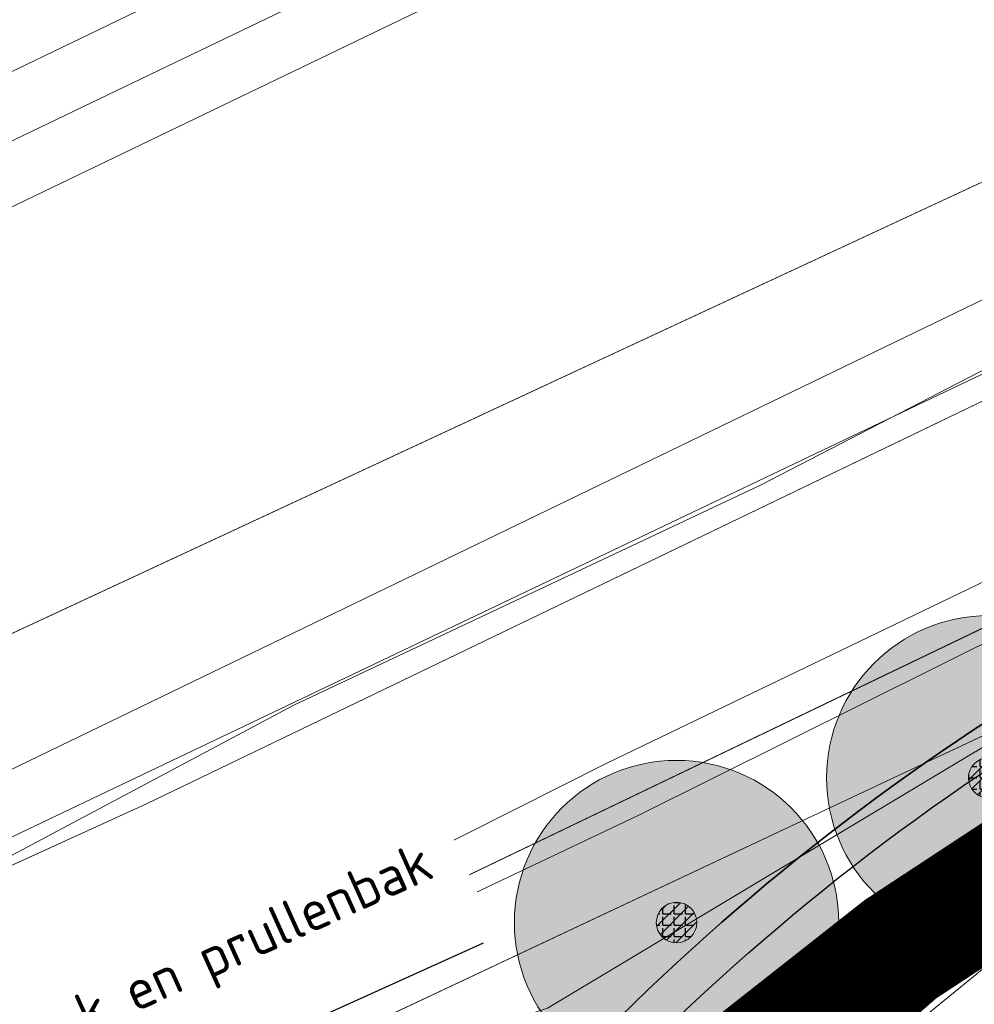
# Model space of a CAD drawing. Header units: metres. Extents: x 163628 to 167855, y 402678 to 405435.
# Tile 185 of 256: x 164806 to 164818, y 403576 to 403588. Entities that reach past the tile are written whole.
import ezdxf
from ezdxf import colors
from ezdxf.entities.mleader import LeaderData, LeaderLine
from ezdxf.math import Vec2, Vec3

# ---------------------------------------------------------------- set-up
doc = ezdxf.new("R2010")
doc.units = ezdxf.units.M
doc.layers.get('0').update_dxf_attribs({"lineweight": 25})
for name, color, linetype, lineweight in [('X-CA190022.004-UO-BGT_Ondergrond$0$GE_251_SPRTrein_as_Lijn_GEM', 253, 'Continuous', 9), ('X-CA190022.004-UO-BGT_Ondergrond$0$GE_316_WGDFietspad_Vlak_GEM', 253, 'Continuous', 9), ('X-CA190022.004-UO-BGT_Ondergrond$0$GE_367_OWGBerm_groenvoorziening_grasenk_GEM', 253, 'Continuous', 9), ('X-CA190022.004-UO-BGT_Ondergrond$0$GE_479_BTDGroenvoorziening_grasenkruida_GEM', 253, 'Continuous', 9), ('X-CA190022.004-UO-BGT_Ondergrond$0$GE_523_WTDGreppel_drogesloot_Vlak_GEM', 253, 'Continuous', 9), ('X-CA190022.004-UO-DTM inmeting$0$B-WE-GR-BOOM-S', 246, 'Continuous', 0), ('X-CA190022.004-UO-DTM inmeting$0$B-WE-GW-TALUD_KRUIN-G', 246, 'Continuous', 0), ('X-CA190022.004-UO-DTM inmeting$0$B-WE-GW-TALUD_TEEN-G', 246, 'Continuous', 0), ('X-CA190022.004-UO-DTM inmeting$0$B-WE-IE-TERREINAFSCHEIDING_KUNSTMATIG_SCHUTTING-G', 246, 'X-CA190022.004-UO-DTM inmeting$0$IE-TERREINAFSCHEIDING-KUNSTMATIG-DICHT', 0), ('X-CA190022.004-UO-DTM inmeting$0$B-WE-VH-VERHARDING_ASFALT-G', 246, 'Continuous', 0), ('X-CA190022.004-UO-DWM_Snelfietsroute$0$N-WE-GW-BERM-G', 125, 'Continuous', 25), ('X-CA190022.004-UO-DWM_Snelfietsroute$0$N-WE-VH-KANTVERHARDING-G', 125, 'Continuous', 25), ('X-CA190022.004-UO-DWM_Snelfietsroute$0$N-WE-VW-MARKERING_LANGS_STREEP_DOORGETROKKEN_010-G', 125, 'Continuous', 25), ('X-CA190022.004-UO-GZM_Werkgrens_v0.1$0$N-WE-KG-GRENS_SYSTEEMGRENS-G', 7, 'X-CA190022.004-UO-GZM_Werkgrens_v0.1$0$KG-OG', 35), ('X-CA190022.004-UO-KAD_Percelen$0$B-WE-KG-GRENS_PERCEEL-GV', 150, 'Continuous', 9), ('X-CA190022.004-UO-TXT_Tekst 1op200$0$X-XX-AL-T25- LEADER BOVENGRONDSE INFRA', 7, 'Continuous', 25)]:
    doc.layers.add(name, color=color, linetype=linetype, lineweight=lineweight)
doc.layers.add('X-CA190022.004-UO-DTM inmeting$0$X-XX-AL-MEETPUNT-S', color=246, linetype='Continuous', lineweight=0, plot=False)
doc.layers.add('X-CA190022.004-UO-DWM_Beplanting$0$B-WE-GR-BOOM-S AFKOMSTIG UIT DTM_v0.4', color=252, linetype='Continuous')
doc.layers.add('X-CA190022.004-UO-DWM_Beplanting$0$N-GV-GR-GRAS-A-200', color=7, linetype='Continuous')
for name, color, linetype, lineweight, transparency in [('X-CA190022.004-UO-KL_Wenstracé_v0.3$0$N-WE-KL-TRACE_WENSTRACE-G 1.5m', 24, 'Continuous', 35, 0.6), ('X-CA190022.004-UO-KLIC$0$B-OI-KL-DATA_KPN_0000546663_VECT_19O042616-G', 42, 'X-CA190022.004-UO-KLIC$0$1-200 TELEFONIE-KPN', 0, 0.25), ('X-CA190022.004-UO-KLIC$0$B-OI-KL-DATA_ZIGGO BV_0000546674_VECT_19O042616-G', 42, 'X-CA190022.004-UO-KLIC$0$1-200 ZIGGO', 0, 0.25), ('X-CA190022.004-UO-KLIC$0$B-WE-KL-ET_LS_HULPSTUK-S', 42, 'X-CA190022.004-UO-KLIC$0$1-200 LAAGSPANNING', 0, 0.25), ('X-CA190022.004-UO-KLIC$0$B-WE-KL-ET_MS-G', 42, 'X-CA190022.004-UO-KLIC$0$1-200 MIDDENSPANNING', 0, 0.25), ('X-CA190022.004-UO-KLIC$0$V-WE-KL-ET_LS-G', 42, 'X-CA190022.004-UO-KLIC$0$1-200 LAAGSPANNING', 0, 0.25), ('X-CA190022.004-UO-KLIC$0$V-WE-KL-ET_LS_KABELBED-G', 42, 'X-CA190022.004-UO-KLIC$0$1-200 LAAGSPANNING', 0, 0.25)]:
    doc.layers.add(name, color=color, linetype=linetype, lineweight=lineweight, transparency=transparency)
doc.styles.add('X-CA190022.004-UO-KLIC$0$NLCS-ISO', font='NLCS-ISO.ttf')
doc.styles.add('X-CA190022.004-UO-TXT_Tekst 1op200$0$NLCS-ISO-M200-T25', font='NLCS-ISO.ttf', dxfattribs={"height": 0.5})
doc.linetypes.add('X-CA190022.004-UO-DTM inmeting$0$IE-TERREINAFSCHEIDING-KUNSTMATIG-DICHT', pattern='A,8,-1,[82,NLCS.SHX,S=0.75,R=90,X=0,Y=0],-1', length=10)
doc.linetypes.add('X-CA190022.004-UO-GZM_Werkgrens_v0.1$0$KG-OG', pattern='A,5.5,-1.5,[2,NLCS.SHX,S=0.5,R=0,X=0,Y=0],-1.5', length=8.5)
doc.linetypes.add('X-CA190022.004-UO-KLIC$0$1-200 LAAGSPANNING', pattern='A,1.5,-0.6,["LS",X-CA190022.004-UO-KLIC$0$NLCS-ISO,S=0.24,R=0,X=-0.45,Y=-0.12],-0.05', length=2.15)
doc.linetypes.add('X-CA190022.004-UO-KLIC$0$1-200 MIDDENSPANNING', pattern='A,1.5,-0.6,["MS",X-CA190022.004-UO-KLIC$0$NLCS-ISO,S=0.24,R=0,X=-0.5,Y=-0.12],-0.05', length=2.15)
doc.linetypes.add('X-CA190022.004-UO-KLIC$0$1-200 TELEFONIE-KPN', pattern='A,1.5,-0.6,["KPN",X-CA190022.004-UO-KLIC$0$NLCS-ISO,S=0.24,R=0,X=-0.5,Y=-0.12],-0.3', length=2.4)
doc.linetypes.add('X-CA190022.004-UO-KLIC$0$1-200 ZIGGO', pattern='A,1.5,-0.6,["ZIGGO",X-CA190022.004-UO-KLIC$0$NLCS-ISO,S=0.24,R=0,X=-0.5,Y=-0.12],-0.5', length=2.6)

# ---------------------------------------------------------------- blocks, each defined once
blk = doc.blocks.new('X-CA190022.004-UO-DTM inmeting$0$boom')
h = blk.add_hatch()
h.set_pattern_fill('ANSI31', color=256, scale=0.13)
h.paths.add_polyline_path([(-1, 0, 1), (1, 0, 1)])
blk.add_circle((0, 0), 1)
blk = doc.blocks.new('X-CA190022.004-UO-DTM inmeting$0$punt')
at = {"color": 0, "lineweight": -2}
blk.add_line((0, 0), (0, 0), dxfattribs=at)
blk = doc.blocks.new('X-CA190022.004-UO-KLIC$0$SKL-WTB_HULP_MOF-SO')
at = {"linetype": 'ByBlock', "lineweight": 18}
h = blk.add_hatch(color=0, dxfattribs=at)
h.dxf.hatch_style = 1
h.paths.add_polyline_path([(-0.5625, 0, 1), (0.5625, 0, 1)])
at = {"color": 0, "linetype": 'ByBlock', "lineweight": 18}
blk.add_circle((0, 0), 0.5625, dxfattribs=at)
at = {"color": 0, "linetype": 'ByBlock', "lineweight": 18, "style": 'X-CA190022.004-UO-KLIC$0$NLCS-ISO', "flags": 1}
for tag, p in [('TYPE', (1.5, 0)), ('OMSCHRIJVING', (1.5, -3)), ('LABEL', (1.5, -1.5))]:
    blk.add_attdef(tag, p, '', height=1, dxfattribs=at)
blk = doc.blocks.new('X-CA190022.004-UO-DWM_Beplanting$0$SGR-BOOM_01-SO')
at = {"linetype": 'ByBlock', "lineweight": 18}
h = blk.add_hatch(color=0, dxfattribs=at)
h.dxf.hatch_style = 1
edge = h.paths.add_edge_path()
edge.add_arc((0, 0), 0.25, 0, 360)
at = {"color": 0, "linetype": 'ByBlock', "lineweight": 18}
for radius in [2, 0.25]:
    blk.add_circle((0, 0), radius, dxfattribs=at)
blk = doc.blocks.new('X-CA190022.004-UO-DWM_Beplanting$0$IMGEOBoom')
at = {"transparency": 33554457}
h = blk.add_hatch(color=256, dxfattribs=at)
h.dxf.hatch_style = 1
edge = h.paths.add_edge_path()
edge.add_arc((0, 0), 100, 0, 360)
edge = h.paths.add_edge_path(flags=17)
edge.add_arc((0, 0), 12.5, 0, 360)
h = blk.add_hatch()
h.set_pattern_fill('ANGLE', color=256)
h.set_pattern_definition([(0, (0, 0), (0, 6.985), [5.08, -1.905]), (90, (0, 0), (-6.985, 4e-16), [5.08, -1.905])])
edge = h.paths.add_edge_path(flags=17)
edge.add_arc((0, 0), 12.5, 0, 360)
at = {"layer": 'X-CA190022.004-UO-DWM_Beplanting$0$N-GV-GR-GRAS-A-200'}
h = blk.add_hatch(color=256, dxfattribs=at)
h.dxf.hatch_style = 1
edge = h.paths.add_edge_path(flags=17)
edge.add_arc((0, 0), 12.5, 0, 360)
at = {"xscale": 50, "yscale": 50, "zscale": 50}
blk.add_blockref('X-CA190022.004-UO-DWM_Beplanting$0$SGR-BOOM_01-SO', (0, 0), dxfattribs=at)

msp = doc.modelspace()

# ---------------------------------------------------------------- linework, layer by layer
at = {"layer": 'X-CA190022.004-UO-BGT_Ondergrond$0$GE_251_SPRTrein_as_Lijn_GEM'}
for p, q in [((164789.729, 403579.594), (164922.317, 403643.446)), ((164790.556, 403578.319), (164922.966, 403642.107)), ((164773.462, 403570.933), (164845.068, 403605.352))]:
    msp.add_line(p, q, dxfattribs=at)
at = {"layer": 'X-CA190022.004-UO-BGT_Ondergrond$0$GE_316_WGDFietspad_Vlak_GEM', "flags": 128}
msp.add_lwpolyline([(164816.029, 403574.659), (164818.92, 403577.18), (164889.73, 403611.47), (164928.718, 403630.232), (165052.461, 403689.781), (165053.915, 403686.762)], dxfattribs=at)
at = {"layer": 'X-CA190022.004-UO-BGT_Ondergrond$0$GE_367_OWGBerm_groenvoorziening_grasenk_GEM', "flags": 128}
for points in [[(165184.537, 403753.109), (165183.831, 403752.85), (165132.711, 403728.4), (165052.461, 403689.781), (164928.718, 403630.232), (164889.73, 403611.47), (164818.92, 403577.18), (164816.029, 403574.659)], [(164809.528, 403560.51), (164806.021, 403557.782), (164804.732, 403557.966), (164803.063, 403560.189), (164802.426, 403561.037), (164802.303, 403561.201), (164794.593, 403571.459), (164796.779, 403572.731), (164801.128, 403568.949), (164807.319, 403571.87), (164807.843, 403570.785), (164810.586, 403572.108), (164810.297, 403572.708), (164815.446, 403575.376), (164818.198, 403577.726), (164824.741, 403582.424), (164845.508, 403592.191), (164892.802, 403614.747), (164932.953, 403634.789), (165023.639, 403678.975)], [(164824.741, 403582.424), (164818.198, 403577.726), (164815.446, 403575.376), (164810.297, 403572.708), (164809.257, 403574.862), (164806.514, 403573.538), (164807.319, 403571.87), (164801.128, 403568.949), (164796.779, 403572.731), (164799.727, 403574.446), (164799.396, 403573.282), (164799.575, 403572.244), (164800.084, 403571.751), (164800.975, 403571.585), (164803.417, 403572.255), (164809.926, 403575.456), (164824.741, 403582.424)]]:
    msp.add_lwpolyline(points, dxfattribs=at)
at = {"layer": 'X-CA190022.004-UO-BGT_Ondergrond$0$GE_479_BTDGroenvoorziening_grasenkruida_GEM', "flags": 128}
msp.add_lwpolyline([(164915.337, 403630.919), (164851.58, 403599.55), (164808.057, 403578.591), (164801.04, 403575.389), (164799.727, 403574.446), (164796.779, 403572.731), (164794.593, 403571.459), (164792.33, 403574.47), (164790.537, 403577.132), (164788.471, 403580.201), (164786.957, 403582.448), (164789.337, 403588.407), (164795.736, 403592.477), (164795.749, 403590.857), (164796.403, 403590.09), (164797.584, 403589.377), (164799.057, 403589.045), (164800.769, 403589.314), (164803.866, 403590.234), (164853.405, 403614.379), (164881.309, 403627.845)], dxfattribs=at)
at = {"layer": 'X-CA190022.004-UO-BGT_Ondergrond$0$GE_523_WTDGreppel_drogesloot_Vlak_GEM', "flags": 128}
msp.add_lwpolyline([(165023.639, 403678.975), (164932.953, 403634.789), (164892.802, 403614.747), (164845.508, 403592.191), (164824.741, 403582.424), (164809.926, 403575.456), (164803.417, 403572.255), (164800.975, 403571.585), (164800.084, 403571.751), (164799.575, 403572.244), (164799.396, 403573.282), (164799.727, 403574.446), (164801.04, 403575.389), (164808.057, 403578.591), (164851.58, 403599.55), (164915.337, 403630.919), (164926.155, 403635.523), (164928.788, 403636.728), (164947.527, 403646.174)], dxfattribs=at)
at = {"layer": 'X-CA190022.004-UO-DTM inmeting$0$B-WE-GW-TALUD_KRUIN-G'}
for points in [[(164806.551, 403573.419, 9.262), (164804.845, 403572.627, 9.401), (164801.715, 403570.921, 9.572), (164800.239, 403570.712, 9.684), (164798.951, 403571.776, 9.751), (164798.913, 403573.771, 9.899), (164800.862, 403574.965, 9.835), (164805.186, 403577.311, 9.717), (164809.874, 403579.806, 9.721), (164815.63, 403582.521, 9.619), (164819.181, 403584.351, 9.649), (164826.315, 403587.624, 9.729)], [(164827.561, 403583.645, 9.018), (164820.043, 403580.29, 9.091), (164813.006, 403576.071, 9.279), (164810.177, 403575.159, 9.34)]]:
    msp.add_polyline3d(points, dxfattribs=at)
at = {"layer": 'X-CA190022.004-UO-DTM inmeting$0$B-WE-GW-TALUD_TEEN-G'}
for points in [[(164826.758, 403585.671, 8.636), (164821.31, 403582.739, 8.714), (164813.738, 403579.092, 8.571), (164809.122, 403576.77, 8.406), (164804.462, 403574.693, 8.638), (164801.646, 403573.361, 8.818)], [(164827.258, 403585.021, 8.628), (164821.555, 403582.146, 8.709), (164814.124, 403578.445, 8.561), (164809.443, 403576.228, 8.402), (164804.863, 403573.93, 8.658), (164801.877, 403572.651, 8.819)]]:
    msp.add_polyline3d(points, dxfattribs=at)
at = {"layer": 'X-CA190022.004-UO-DTM inmeting$0$B-WE-IE-TERREINAFSCHEIDING_KUNSTMATIG_SCHUTTING-G'}
msp.add_line((164817.679, 403577.026, 9.344), (164816.709, 403576.279, 9.382), dxfattribs=at)
at = {"layer": 'X-CA190022.004-UO-DTM inmeting$0$B-WE-VH-VERHARDING_ASFALT-G'}
msp.add_polyline3d([(164813.867, 403571.498, 9.408), (164816.085, 403574.685, 9.34), (164819.599, 403577.553, 9.257), (164824.62, 403580.115, 9.178), (164828.658, 403582.024, 9.155)], dxfattribs=at)
at = {"layer": 'X-CA190022.004-UO-DWM_Snelfietsroute$0$N-WE-GW-BERM-G', "flags": 128}
msp.add_lwpolyline([(164803.319, 403564.007), (164805.339, 403565.519, 0.087199), (164810.434, 403570.944, -0.136189), (164821.894, 403580.995), (164894.694, 403616.096), (164927.835, 403632.076), (165051.526, 403691.716), (165119.914, 403724.69), (165177.266, 403752.014, -0.027628), (165180.178, 403753.209), (165185.509, 403754.477)], format="xyb", dxfattribs=at)
at = {"layer": 'X-CA190022.004-UO-DWM_Snelfietsroute$0$N-WE-VH-KANTVERHARDING-G', "flags": 128}
msp.add_lwpolyline([(164809.216, 403566.982, 0.043517), (164811.688, 403570.122, -0.136189), (164822.545, 403579.644), (164895.346, 403614.745), (164928.487, 403630.725), (165052.178, 403690.365), (165120.562, 403723.337), (165177.912, 403750.66, -0.027628), (165180.67, 403751.792), (165185.737, 403753.551)], format="xyb", dxfattribs=at)
at = {"layer": 'X-CA190022.004-UO-DWM_Snelfietsroute$0$N-WE-VW-MARKERING_LANGS_STREEP_DOORGETROKKEN_010-G', "const_width": 0.1, "flags": 128}
for points in [[(164809.326, 403566.88, 0.043517), (164811.814, 403570.04, -0.136189), (164822.61, 403579.508), (164895.411, 403614.61), (164928.552, 403630.59), (165052.243, 403690.23), (165120.627, 403723.202), (165177.976, 403750.525, -0.027628), (165180.719, 403751.65), (165185.787, 403753.409)], [(164812.023, 403564.347, 0.043517), (164814.909, 403568.012, -0.136189), (164824.217, 403576.176), (164897.018, 403611.277), (164930.159, 403627.257), (165053.85, 403686.897), (165122.226, 403719.865), (165179.567, 403747.184, -0.027628), (165181.933, 403748.155), (165187, 403749.914)], [(164810.674, 403565.613, 0.043517), (164813.361, 403569.026, -0.136189), (164823.414, 403577.842), (164823.838, 403578.047)]]:
    msp.add_lwpolyline(points, format="xyb", dxfattribs=at)
at = {"layer": 'X-CA190022.004-UO-GZM_Werkgrens_v0.1$0$N-WE-KG-GRENS_SYSTEEMGRENS-G', "ltscale": 0.2, "flags": 128}
msp.add_lwpolyline([(164202.447, 403276.261, -0.007014), (164204.684, 403278.194), (164207.732, 403280.631), (164216.351, 403287.471), (164219.004, 403289.434), (164219.375, 403289.729), (164237.184, 403303.185), (164244.587, 403308.605), (164248.73, 403311.638), (164253.977, 403315.367), (164261.175, 403320.48), (164269.682, 403326.324), (164277.478, 403331.538), (164300.139, 403346.153), (164322.964, 403359.926), (164334.073, 403366.292), (164351.665, 403375.797), (164373.742, 403387.55), (164399.95, 403400.464), (164429.28, 403414.743), (164430.124, 403415.141), (164430.948, 403415.506), (164431.777, 403415.846), (164432.615, 403416.161), (164433.462, 403416.453), (164434.316, 403416.72), (164435.176, 403416.962), (164436.043, 403417.179), (164436.306, 403417.259, -0.099821), (164451.982, 403417.179, 0.131087), (164471.53, 403420.948), (164482.533, 403426.243), (164490.693, 403418.8), (164492.586, 403419.707), (164495.404, 403416.53, -0.0101), (164498.074, 403413.536), (164499.385, 403412.005), (164502.276, 403408.653), (164509.274, 403412.948), (164511.768, 403416.461), (164509.186, 403420.201, -0.175036), (164509.321, 403422.135, -0.180129), (164510.517, 403423.431), (164518.825, 403427.315), (164545.03, 403439.927), (164571.695, 403452.754), (164577.955, 403456.064), (164591.472, 403464.142), (164595.446, 403466.159), (164599.431, 403468.182), (164600.854, 403468.863), (164605.94, 403471.242), (164622.016, 403477.758), (164627.273, 403479.889), (164631.947, 403481.905), (164633.267, 403482.539, 0.084778), (164642.609, 403485.38), (164759.332, 403541.386), (164770.974, 403544.815), (164773.272, 403545.397), (164787.887, 403542.29), (164789.899, 403542.38), (164793.252, 403543.048), (164800.24, 403546.814), (164803.671, 403549.366), (164804.774, 403550.36), (164806.983, 403547.387), (164807.907, 403546.199), (164811.87, 403549.281), (164810.953, 403550.46), (164809.512, 403552.406), (164808.343, 403553.575), (164810.024, 403555.089), (164807.827, 403558.012), (164809.834, 403559.516, 0.087199), (164816.707, 403566.833, -0.136189), (164825.151, 403574.239), (164897.952, 403609.34), (164931.093, 403625.32), (165054.784, 403684.96), (165123.155, 403717.926), (165148.566, 403730.033), (165175.654, 403740.478), (165188.146, 403744.824), (165187.632, 403748.092), (165185.258, 403754.932), (165180.038, 403753.689, 0.027846), (165177.051, 403752.466), (165119.698, 403725.141), (165051.309, 403692.167), (164927.618, 403632.527), (164894.477, 403616.547), (164821.676, 403581.445, 0.136189), (164810.016, 403571.218, -0.087199), (164805.039, 403565.919), (164803.02, 403564.408), (164799.415, 403569.204), (164798.615, 403568.604), (164797.815, 403568.006), (164797.216, 403568.806), (164793.371, 403565.926), (164793.97, 403565.126), (164792.376, 403563.932), (164795.885, 403559.064, -0.201548), (164780.097, 403554.057, 0.075656), (164771.169, 403553.982, -0.009755), (164764.075, 403552.536), (164754.286, 403547.799), (164747.474, 403544.606), (164708.34, 403525.583), (164686.218, 403515.365), (164675.148, 403509.865), (164663.524, 403504.258), (164644.327, 403495.071), (164639.493, 403492.723), (164638.201, 403492.127, -0.201818), (164621.846, 403491.8, 0.209498), (164598.58, 403490.973), (164556.157, 403470.566), (164536.299, 403461.008), (164516.318, 403451.408), (164508.232, 403447.512), (164500.187, 403443.642), (164497.203, 403443.008), (164495.09, 403442.274, 0.130794), (164492.913, 403444.811), (164488.435, 403447.885), (164494.899, 403449.835), (164490.315, 403452.233), (164484.484, 403450.597, -0.076427), (164479.748, 403454.723), (164478.799, 403455.857), (164474.918, 403452.962), (164457.343, 403473.566), (164451.257, 403468.374), (164465.519, 403451.653, -0.484297), (164464.817, 403448.113), (164461.416, 403446.394), (164463.893, 403441.77), (164464.916, 403439.614), (164433.017, 403424.683, 0.05166), (164425.3, 403421.703), (164396.431, 403407.648), (164370.094, 403394.67), (164347.884, 403382.848), (164330.182, 403373.283), (164318.908, 403366.822), (164295.903, 403352.941), (164273.086, 403338.225), (164265.193, 403332.947), (164256.594, 403327.039), (164249.344, 403321.888), (164244.05, 403318.127), (164239.86, 403315.06), (164232.409, 403309.604), (164214.476, 403296.054), (164201.289, 403285.589, 0.012131), (164197.414, 403282.357)], format="xyb", close=True, dxfattribs=at)
at = {"layer": 'X-CA190022.004-UO-KAD_Percelen$0$B-WE-KG-GRENS_PERCEEL-GV', "flags": 128}
for points in [[(164460.276, 403427.915), (164466.349, 403415.367), (164487.883, 403425.722), (164496.111, 403429.679), (164555.855, 403458.619), (164593.206, 403476.41), (164588.97, 403485.217), (164612.074, 403496.328), (164616.314, 403487.512), (164746.772, 403550.188), (164893.326, 403621.049), (164887.38, 403633.726), (164740.684, 403562.794), (164610.094, 403500.047), (164549.795, 403471.239), (164478.654, 403436.809)], [(164468.748, 403410.406), (164486.08, 403417.995), (164492.111, 403420.636), (164493.855, 403418.592), (164495.298, 403416.903), (164503.089, 403421.185), (164615.905, 403478.304), (164662.782, 403501.158), (164772.136, 403553.829), (164770.057, 403555.749), (164790.783, 403565.26), (164789.551, 403566.923), (164799.538, 403571.715), (164894.973, 403617.537), (164893.326, 403621.049), (164746.772, 403550.188), (164616.314, 403487.512), (164616.456, 403487.216), (164593.352, 403476.106), (164593.206, 403476.41), (164555.855, 403458.619), (164496.111, 403429.679), (164487.883, 403425.722), (164466.349, 403415.367)], [(164812.884, 403553.196), (164817.529, 403559.372), (164818.291, 403564.405), (164819.546, 403567.881), (164822.987, 403573.331), (164900.08, 403610.457), (164894.973, 403617.537), (164799.538, 403571.715)]]:
    msp.add_lwpolyline(points, close=True, dxfattribs=at)
at = {"layer": 'X-CA190022.004-UO-KL_Wenstracé_v0.3$0$N-WE-KL-TRACE_WENSTRACE-G 1.5m', "lineweight": 18, "ltscale": 0.2, "const_width": 1.5}
msp.add_lwpolyline([(164803.14, 403562.936), (164805.788, 403564.919, 0.080818), (164810.746, 403570.065, -0.128794), (164821.418, 403579.223), (164890.74, 403612.966, -0.001476), (164943.908, 403638.652), (165110.153, 403718.363, 0.00021), (165117.714, 403721.992), (165181.815, 403752.793, -0.028459), (165184.733, 403753.996), (165185.575, 403754.289)], format="xyb", dxfattribs=at)
at = {"layer": 'X-CA190022.004-UO-KLIC$0$B-OI-KL-DATA_KPN_0000546663_VECT_19O042616-G', "flags": 128}
msp.add_lwpolyline([(165202.5, 403766.5), (165180.5, 403755.5), (165174.833, 403755.5), (165174.167, 403755.167), (165151.833, 403743.833), (165111.5, 403724.833), (165066.833, 403704.167), (165052.833, 403697.167), (164830.833, 403589.833), (164802.167, 403576.167), (164800.833, 403576.167)], dxfattribs=at)
at = {"layer": 'X-CA190022.004-UO-KLIC$0$B-OI-KL-DATA_ZIGGO BV_0000546674_VECT_19O042616-G', "flags": 128}
msp.add_lwpolyline([(165183.167, 403752.167), (165181.833, 403752.167), (165177.5, 403750.167), (165066.833, 403697.5), (165031.5, 403680.167), (164863.167, 403598.833), (164841.833, 403588.833), (164825.5, 403581.5), (164822.5, 403579.833), (164818.5, 403577.167), (164814.833, 403573.5), (164813.167, 403571.167), (164810.167, 403563.5), (164809.167, 403561.833), (164807.833, 403560.167), (164806.167, 403559.167), (164805.5, 403559.167)], dxfattribs=at)
at = {"layer": 'X-CA190022.004-UO-KLIC$0$B-WE-KL-ET_MS-G', "linetype": 'X-CA190022.004-UO-KLIC$0$1-200 MIDDENSPANNING'}
for points in [[(164639.702, 403499.936), (164674.16, 403516.92), (164702.804, 403530.824), (164719.07, 403538.72), (164761.08, 403558.65), (164773.711, 403564.857), (164783.273, 403569.556), (164785.74, 403569.15), (164785.944, 403569.099), (164789.706, 403568.57), (164791.217, 403568.806), (164795.41, 403570.822), (164795.634, 403570.93), (164795.859, 403571.039), (164796.079, 403571.397), (164796.005, 403575.054), (164796.71, 403576.185), (164838.059, 403595.42), (164861.373, 403606.64), (164876.381, 403613.862), (164917.018, 403633.418), (164973.096, 403660.405), (165006.05, 403676.264)], [(164973.096, 403660.405), (164917.018, 403633.418), (164876.381, 403613.862), (164861.373, 403606.64), (164838.059, 403595.42), (164796.71, 403576.185), (164793.848, 403574.853), (164792.55, 403574.2), (164791.25, 403573.547), (164788.028, 403571.928), (164787.044, 403571.433), (164785.322, 403570.567), (164783.273, 403569.556), (164773.711, 403564.857), (164761.08, 403558.65), (164719.07, 403538.72), (164702.804, 403530.824), (164674.16, 403516.92), (164639.702, 403499.936)], [(164639.702, 403499.936), (164674.16, 403516.92), (164702.804, 403530.824), (164719.07, 403538.72), (164761.08, 403558.65), (164773.711, 403564.857), (164783.273, 403569.556), (164785.322, 403570.567), (164787.044, 403571.433), (164788.028, 403571.928), (164791.25, 403573.547), (164792.55, 403574.2), (164793.848, 403574.853), (164796.71, 403576.185), (164838.059, 403595.42), (164861.373, 403606.64), (164876.381, 403613.862), (164917.018, 403633.418), (164973.096, 403660.405)], [(164639.702, 403499.936), (164674.16, 403516.92), (164702.804, 403530.824), (164719.07, 403538.72), (164761.08, 403558.65), (164773.711, 403564.857), (164783.273, 403569.556), (164785.322, 403570.567), (164787.044, 403571.433), (164788.028, 403571.928), (164791.25, 403573.547), (164792.55, 403574.2), (164793.848, 403574.853), (164796.71, 403576.185), (164838.059, 403595.42), (164861.373, 403606.64), (164876.381, 403613.862), (164917.018, 403633.418), (164973.096, 403660.405)], [(164973.096, 403660.405), (164917.018, 403633.418), (164876.381, 403613.862), (164861.373, 403606.64), (164838.059, 403595.42), (164796.71, 403576.185), (164793.848, 403574.853), (164792.55, 403574.2), (164791.25, 403573.547), (164788.028, 403571.928), (164787.044, 403571.433), (164785.322, 403570.567), (164783.273, 403569.556), (164773.711, 403564.857), (164761.08, 403558.65), (164719.07, 403538.72), (164702.804, 403530.824), (164674.16, 403516.92), (164639.702, 403499.936)], [(164917.018, 403633.418), (164876.381, 403613.862), (164861.373, 403606.64), (164838.059, 403595.42), (164796.71, 403576.185), (164796.005, 403575.054), (164796.079, 403571.397), (164795.859, 403571.039), (164795.634, 403570.93), (164795.41, 403570.822), (164791.217, 403568.806), (164789.706, 403568.57), (164785.944, 403569.099), (164785.74, 403569.15), (164783.273, 403569.556), (164773.711, 403564.857), (164761.08, 403558.65), (164719.07, 403538.72), (164702.804, 403530.824), (164674.16, 403516.92), (164639.702, 403499.936)], [(164773.711, 403564.857), (164783.273, 403569.556), (164785.74, 403569.15), (164785.944, 403569.099), (164787.54, 403569.38), (164787.567, 403569.394), (164787.828, 403569.524), (164788.701, 403569.962), (164790.146, 403570.688), (164792.44, 403571.84), (164793.19, 403573.17), (164793.848, 403574.853), (164796.71, 403576.185), (164838.059, 403595.42), (164861.373, 403606.64), (164876.381, 403613.862)], [(164780.705, 403580.857), (164780.93, 403580.25), (164781.92, 403577.597), (164785.322, 403570.567), (164786.198, 403569.513), (164787.567, 403569.394), (164787.828, 403569.524), (164788.701, 403569.962), (164790.146, 403570.688), (164792.44, 403571.84), (164793.19, 403573.17), (164793.848, 403574.853), (164796.71, 403576.185), (164838.059, 403595.42), (164861.373, 403606.64)]]:
    msp.add_lwpolyline(points, dxfattribs=at)
at = {"layer": 'X-CA190022.004-UO-KLIC$0$V-WE-KL-ET_LS-G'}
msp.add_lwpolyline([(164816.273, 403576.196), (164821.299, 403579.482), (164889.372, 403612.309), (165000.083, 403665.697), (165056.25, 403692.695), (165136.594, 403731.487)], dxfattribs=at)
at = {"layer": 'X-CA190022.004-UO-KLIC$0$V-WE-KL-ET_LS_KABELBED-G'}
msp.add_lwpolyline([(164816.273, 403576.196), (164821.299, 403579.482), (164889.372, 403612.309), (165000.083, 403665.697), (165056.25, 403692.695), (165136.594, 403731.487)], dxfattribs=at)

# ---------------------------------------------------------------- block references
at = {"layer": 'X-CA190022.004-UO-DTM inmeting$0$B-WE-GR-BOOM-S', "linetype": 'ByBlock', "lineweight": -2, "xscale": 0.25, "yscale": 0.25, "zscale": 0.25}
for p in [(164818.447, 403578.911, 9.353), (164814.596, 403577.126, 9.292)]:
    msp.add_blockref('X-CA190022.004-UO-DTM inmeting$0$boom', p, dxfattribs=at)
at = {"layer": 'X-CA190022.004-UO-DTM inmeting$0$X-XX-AL-MEETPUNT-S', "linetype": 'ByBlock', "lineweight": -2}
for p in [(164815.63, 403582.521, 9.619), (164809.874, 403579.806, 9.721), (164813.738, 403579.092, 8.571), (164814.124, 403578.445, 8.561), (164817.679, 403577.026, 9.344), (164809.122, 403576.77, 8.406), (164809.443, 403576.228, 8.402), (164816.709, 403576.279, 9.382)]:
    msp.add_blockref('X-CA190022.004-UO-DTM inmeting$0$punt', p, dxfattribs=at)
at = {"layer": 'X-CA190022.004-UO-DWM_Beplanting$0$B-WE-GR-BOOM-S AFKOMSTIG UIT DTM_v0.4', "linetype": 'ByBlock', "lineweight": -2, "xscale": 0.02, "yscale": 0.02, "zscale": 0.02}
for p in [(164818.447, 403578.911, 9.353), (164814.596, 403577.126, 9.292)]:
    msp.add_blockref('X-CA190022.004-UO-DWM_Beplanting$0$IMGEOBoom', p, dxfattribs=at)
at = {"layer": 'X-CA190022.004-UO-KLIC$0$B-WE-KL-ET_LS_HULPSTUK-S', "xscale": 0.04, "yscale": 0.04, "zscale": 0.2}
msp.add_blockref('X-CA190022.004-UO-KLIC$0$SKL-WTB_HULP_MOF-SO', (164816.273, 403576.196), dxfattribs=at)

# ---------------------------------------------------------------- next in the draw order: leaders
at = {"layer": 'X-CA190022.004-UO-TXT_Tekst 1op200$0$X-XX-AL-T25- LEADER BOVENGRONDSE INFRA'}
ml = msp.add_multileader_mtext('Standard', dxfattribs=at)
ml.set_content('\\A1;Zitbank en prullenbak \\Pverplaatsen', color=256, style='X-CA190022.004-UO-TXT_Tekst 1op200$0$NLCS-ISO-M200-T25')
ml.set_leader_properties(color=256, linetype='ByLayer', lineweight=-1)
ml.build(insert=Vec2(0, 0))
ml.multileader.update_dxf_attribs({"text_left_attachment_type": 5, "text_right_attachment_type": 5, "dogleg_length": 0.5, "arrow_head_size": 0.5})
ctx = ml.context
ctx.base_point, ctx.char_height, ctx.arrow_head_size, ctx.landing_gap_size, ctx.plane_origin, ctx.plane_x_axis, ctx.plane_y_axis = Vec3(164805.923, 403574.037), 0.5, 0.5, 0.18, Vec3(164825.394, 403568.264), Vec3(0.911547, 0.411196), Vec3(-0.411196, 0.911547)
ctx.left_attachment, ctx.right_attachment = 5, 5
notes = []
notes.append((ctx, [(1, (1, 1, 0), (164805.467, 403573.832), (0.911547, 0.411196), 0.5, [(0, [(164805.129, 403567.14)], 0, [])])]))
ctx.mtext.insert, ctx.mtext.text_direction, ctx.mtext.rotation, ctx.mtext.width, ctx.mtext.defined_height, ctx.mtext.flow_direction = Vec3(164805.477, 403575.464), Vec3(0.911547, 0.411196), 0.423766, 6.65848, 1.782, 5
ctx.mtext.has_bg_fill, ctx.mtext.bg_color, ctx.mtext.bg_scale_factor, ctx.mtext.bg_transparency, ctx.mtext.use_window_bg_color = 1, -1027028792, 1.5, 0, 1
for ctx, leaders in notes:
    for number, flags, end, landing, length, lines in leaders:
        leader = LeaderData()
        leader.index, (leader.has_last_leader_line, leader.has_dogleg_vector, leader.attachment_direction) = number, flags
        leader.last_leader_point, leader.dogleg_vector, leader.dogleg_length = Vec3(end), Vec3(landing), length
        for number, points, colour, breaks in lines:
            line = LeaderLine()
            line.index, line.vertices, line.color, line.breaks = number, Vec3.list(points), colors.encode_raw_color(colour), breaks
            leader.lines.append(line)
        ctx.leaders.append(leader)

doc.saveas('drawing.dxf')
